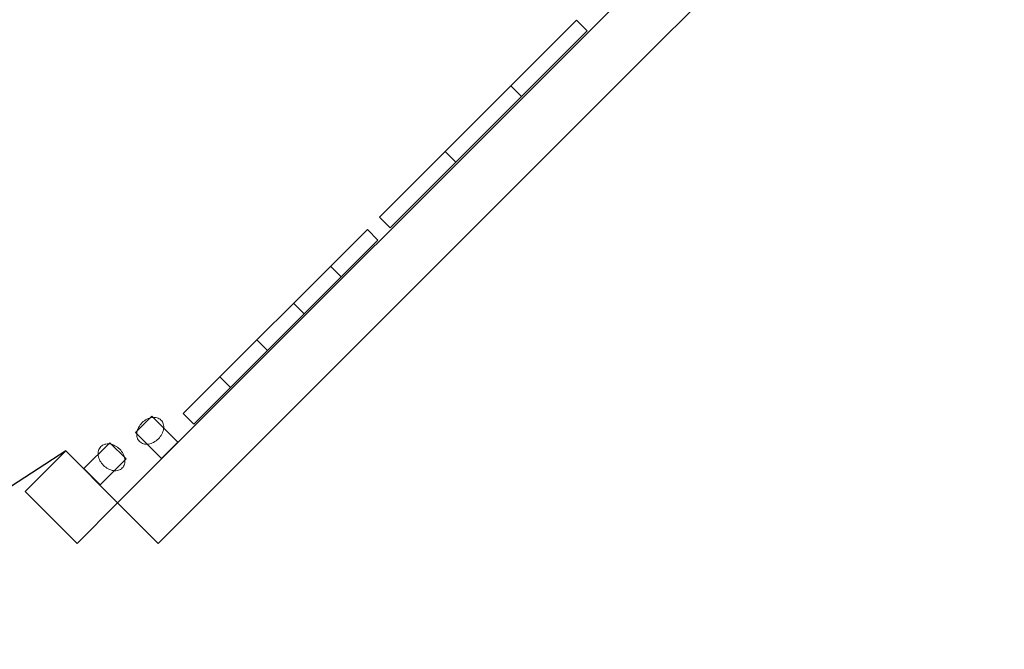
# Model space of a CAD drawing. Header units: metres. Extents: x 2172.2 to 2210.6, y 415.3 to 458.1.
# Tile 8 of 67: x 2197.2 to 2201.5, y 415.3 to 418. Entities that reach past the tile are written whole.
import ezdxf

# ---------------------------------------------------------------- set-up
doc = ezdxf.new("R2010")
doc.units = ezdxf.units.M
for name, color, linetype, lineweight in [('NC_N1_WALL_DECOR', 7, 'CONTINUOUS', 13), ('NC_N1_WALL_LIGHTS', 7, 'CONTINUOUS', 13), ('NC_N1_WALLS', 7, 'CONTINUOUS', 25)]:
    doc.layers.add(name, color=color, linetype=linetype, lineweight=lineweight)

# ---------------------------------------------------------------- blocks, each defined once
blk = doc.blocks.new('NC_N1_ARCHITECTURE')
at = {"layer": 'NC_N1_WALLS', "linetype": 'CONTINUOUS', "lineweight": -2}
for points in [[(7.641751, -18.094725), (12.13895, -13.597526), (12.315727, -13.774302), (7.818528, -18.271502)], [(7.464975, -18.271502), (7.2387, -18.045227), (7.415477, -17.86845), (7.641751, -18.094725)]]:
    blk.add_lwpolyline(points, close=True, dxfattribs=at)
blk = doc.blocks.new('NC_N1_DOOR_D0')
at = {"color": 0, "linetype": 'CONTINUOUS'}
blk.add_lwpolyline([(-0.625, 0), (-0.3651, 1.2227)], dxfattribs=at)
at = {"color": 0}
blk.add_arc((-0.625, 0), 1.25, 0, 78, dxfattribs=at)
blk = doc.blocks.new('NC_N1_UNIQUE_WALL_COMPOSITION_14')
at = {"color": 0, "linetype": 'CONTINUOUS', "lineweight": -2}
blk.add_lwpolyline([(0.5675, -0.065), (0.5675, 0), (-0.5675, 0), (-0.5675, -0.065)], close=True, dxfattribs=at)
for points in [[(-0.3405, -0.065), (-0.3405, 0)], [(-0.1135, -0.065), (-0.1135, 0)], [(0.1135, -0.065), (0.1135, 0)], [(0.3405, -0.065), (0.3405, 0)]]:
    blk.add_lwpolyline(points, dxfattribs=at)
blk = doc.blocks.new('NC_N1_UNIQUE_WALL_COMPOSITION_16')
at = {"color": 0, "linetype": 'CONTINUOUS', "lineweight": -2}
blk.add_lwpolyline([(0.6073, -0.065), (0.6073, 0), (-0.6073, 0), (-0.6073, -0.065)], close=True, dxfattribs=at)
for points in [[(-0.2024, -0.065), (-0.2024, 0)], [(0.2024, -0.065), (0.2024, 0)]]:
    blk.add_lwpolyline(points, dxfattribs=at)
blk = doc.blocks.new('NC_N1_SCONCE')
at = {"color": 0, "linetype": 'CONTINUOUS', "lineweight": -2}
for points in [[(0.05, -0.16), (0.05, 0), (-0.05, 0), (-0.05, -0.16)], [(0.066, -0.12), (0.0657, -0.1151), (0.0647, -0.1102), (0.0632, -0.1055), (0.061, -0.1009), (0.0582, -0.0964), (0.0549, -0.0922), (0.051, -0.0883), (0.0467, -0.0846), (0.0419, -0.0813), (0.0367, -0.0784), (0.0311, -0.0759), (0.0253, -0.0738), (0.0192, -0.0722), (0.0129, -0.071), (0.0065, -0.0702), (0, -0.07), (-0.0065, -0.0702), (-0.0129, -0.071), (-0.0192, -0.0722), (-0.0253, -0.0738), (-0.0311, -0.0759), (-0.0367, -0.0784), (-0.0419, -0.0813), (-0.0467, -0.0846), (-0.051, -0.0883), (-0.0549, -0.0922), (-0.0582, -0.0964), (-0.061, -0.1009), (-0.0632, -0.1055), (-0.0647, -0.1102), (-0.0657, -0.1151), (-0.066, -0.12), (-0.0657, -0.1249), (-0.0647, -0.1298), (-0.0632, -0.1345), (-0.061, -0.1391), (-0.0582, -0.1436), (-0.0549, -0.1478), (-0.051, -0.1517), (-0.0467, -0.1554), (-0.0419, -0.1587), (-0.0367, -0.1616), (-0.0311, -0.1641), (-0.0253, -0.1662), (-0.0192, -0.1678), (-0.0129, -0.169), (-0.0065, -0.1698), (0, -0.17), (0.0065, -0.1698), (0.0129, -0.169), (0.0192, -0.1678), (0.0253, -0.1662), (0.0311, -0.1641), (0.0367, -0.1616), (0.0419, -0.1587), (0.0467, -0.1554), (0.051, -0.1517), (0.0549, -0.1478), (0.0582, -0.1436), (0.061, -0.1391), (0.0632, -0.1345), (0.0647, -0.1298), (0.0657, -0.1249)]]:
    blk.add_lwpolyline(points, close=True, dxfattribs=at)

msp = doc.modelspace()

# ---------------------------------------------------------------- block references
at = {"layer": 'NC_N1_WALL_DECOR', "linetype": 'CONTINUOUS', "rotation": -135.00000000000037}
for name, p in [('NC_N1_UNIQUE_WALL_COMPOSITION_16', (2199.258, 417.5328)), ('NC_N1_UNIQUE_WALL_COMPOSITION_14', (2198.3743, 416.6491))]:
    msp.add_blockref(name, p, dxfattribs=at)
at = {"layer": 'NC_N1_WALL_LIGHTS', "linetype": 'CONTINUOUS'}
for p, rotation in [((2197.8687, 416.1343), -135.00000000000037), ((2197.5304, 416.0188), 135)]:
    msp.add_blockref('NC_N1_SCONCE', p, dxfattribs=dict(at, rotation=rotation))
at = {"layer": 'NC_N1_WALLS'}
msp.add_blockref('NC_N1_ARCHITECTURE', (2190, 434), dxfattribs=at)
at = {"layer": 'NC_N1_WALLS', "rotation": 135}
msp.add_blockref('NC_N1_DOOR_D0', (2196.9735, 416.5735), dxfattribs=at)

doc.saveas('drawing.dxf')
